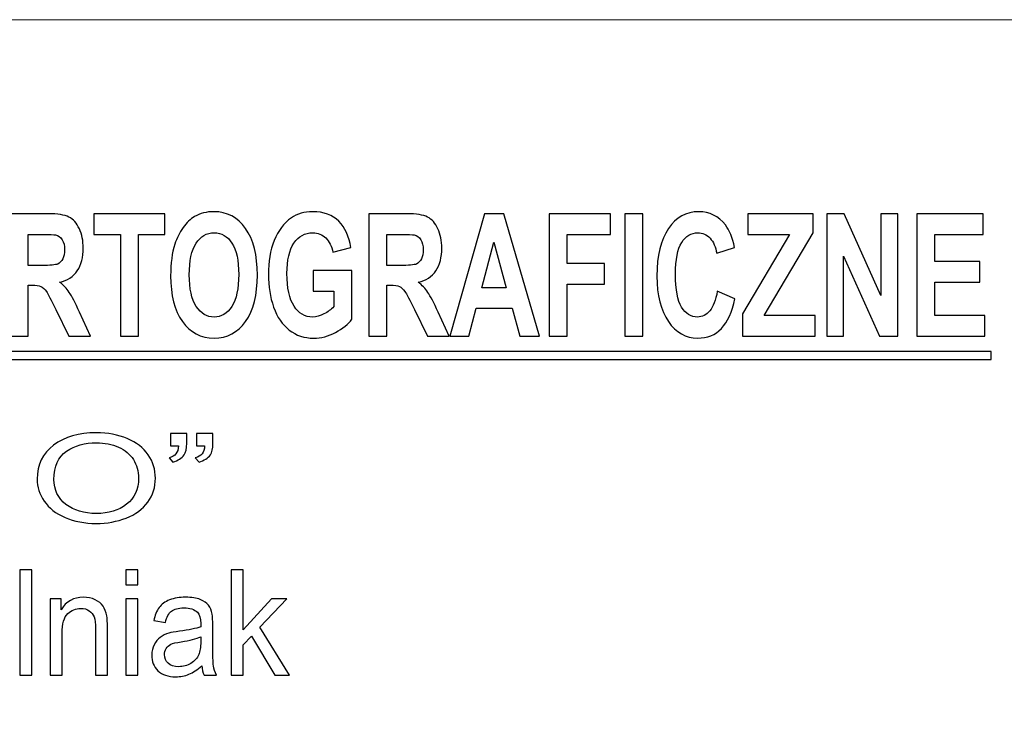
# Model space of a CAD drawing. Extents: x 5470850 to 5471103, y 5921888 to 5922012.
# Tile 18 of 44: x 5470921 to 5470930, y 5922002 to 5922009. Entities that reach past the tile are written whole.
import ezdxf

# ---------------------------------------------------------------- set-up
doc = ezdxf.new("R2010")
doc.units = 0
doc.layers.add('TABELKA', color=18, linetype='CONTINUOUS', lineweight=18)
doc.layers.add('Warstwa 1', color=250, linetype='CONTINUOUS')

msp = doc.modelspace()

# ---------------------------------------------------------------- linework, layer by layer
at = {"layer": 'TABELKA', "color": 18}
msp.add_lwpolyline([(5470936.6436, 5922008.7098), (5470850.0788, 5922008.7098), (5470850.0749, 5921888.383), (5470936.6436, 5921888.383)], dxfattribs=at)
at = {"layer": 'Warstwa 1', "color": 5}
for points, knots in [([(5470920.6134, 5922005.772), (5470920.6134, 5922005.772), (5470920.6134, 5922006.9076), (5470920.6134, 5922006.9076), (5470920.6134, 5922006.9076), (5470920.6134, 5922006.9076), (5470920.9662, 5922006.9076), (5470920.9662, 5922006.9076), (5470920.9662, 5922006.9076), (5470921.055, 5922006.9076), (5470921.1193, 5922006.8974), (5470921.1595, 5922006.877), (5470921.1595, 5922006.877), (5470921.1997, 5922006.8566), (5470921.2319, 5922006.8204), (5470921.2561, 5922006.7683), (5470921.2561, 5922006.7683), (5470921.2803, 5922006.716), (5470921.2923, 5922006.6565), (5470921.2923, 5922006.5893), (5470921.2923, 5922006.5893), (5470921.2923, 5922006.5042), (5470921.2739, 5922006.4336), (5470921.2374, 5922006.3781), (5470921.2374, 5922006.3781), (5470921.2008, 5922006.3228), (5470921.146, 5922006.2876), (5470921.0731, 5922006.2734), (5470921.0731, 5922006.2734), (5470921.1094, 5922006.2443), (5470921.1394, 5922006.2125), (5470921.163, 5922006.1779), (5470921.163, 5922006.1779), (5470921.1865, 5922006.1433), (5470921.2182, 5922006.0819), (5470921.2582, 5922005.9936), (5470921.2582, 5922005.9936), (5470921.2582, 5922005.9936), (5470921.3597, 5922005.772), (5470921.3597, 5922005.772), (5470921.3597, 5922005.772), (5470921.3597, 5922005.772), (5470921.1593, 5922005.772), (5470921.1593, 5922005.772), (5470921.1593, 5922005.772), (5470921.1593, 5922005.772), (5470921.0381, 5922006.0193), (5470921.0381, 5922006.0193), (5470921.0381, 5922006.0193), (5470920.9951, 5922006.1076), (5470920.9656, 5922006.1631), (5470920.9498, 5922006.1861), (5470920.9498, 5922006.1861), (5470920.934, 5922006.2091), (5470920.9171, 5922006.2247), (5470920.8994, 5922006.2335), (5470920.8994, 5922006.2335), (5470920.8816, 5922006.2419), (5470920.8536, 5922006.2461), (5470920.8149, 5922006.2461), (5470920.8149, 5922006.2461), (5470920.8149, 5922006.2461), (5470920.7811, 5922006.2461), (5470920.7811, 5922006.2461), (5470920.7811, 5922006.2461), (5470920.7811, 5922006.2461), (5470920.7811, 5922005.772), (5470920.7811, 5922005.772), (5470920.7811, 5922005.772), (5470920.7811, 5922005.772), (5470920.6134, 5922005.772), (5470920.6134, 5922005.772)], [0, 0, 0, 0, 0.055556, 0.055556, 0.055556, 0.055556, 0.111111, 0.111111, 0.111111, 0.111111, 0.166667, 0.166667, 0.166667, 0.166667, 0.222222, 0.222222, 0.222222, 0.222222, 0.277778, 0.277778, 0.277778, 0.277778, 0.333333, 0.333333, 0.333333, 0.333333, 0.388889, 0.388889, 0.388889, 0.388889, 0.444444, 0.444444, 0.444444, 0.444444, 0.5, 0.5, 0.5, 0.5, 0.555556, 0.555556, 0.555556, 0.555556, 0.611111, 0.611111, 0.611111, 0.611111, 0.666667, 0.666667, 0.666667, 0.666667, 0.722222, 0.722222, 0.722222, 0.722222, 0.777778, 0.777778, 0.777778, 0.777778, 0.833333, 0.833333, 0.833333, 0.833333, 0.888889, 0.888889, 0.888889, 0.888889, 0.944444, 0.944444, 0.944444, 0.944444, 1, 1, 1, 1]), ([(5470921.637, 5922005.772), (5470921.637, 5922005.772), (5470921.637, 5922006.7154), (5470921.637, 5922006.7154), (5470921.637, 5922006.7154), (5470921.637, 5922006.7154), (5470921.3908, 5922006.7154), (5470921.3908, 5922006.7154), (5470921.3908, 5922006.7154), (5470921.3908, 5922006.7154), (5470921.3908, 5922006.9076), (5470921.3908, 5922006.9076), (5470921.3908, 5922006.9076), (5470921.3908, 5922006.9076), (5470922.0504, 5922006.9076), (5470922.0504, 5922006.9076), (5470922.0504, 5922006.9076), (5470922.0504, 5922006.9076), (5470922.0504, 5922006.7154), (5470922.0504, 5922006.7154), (5470922.0504, 5922006.7154), (5470922.0504, 5922006.7154), (5470921.8047, 5922006.7154), (5470921.8047, 5922006.7154), (5470921.8047, 5922006.7154), (5470921.8047, 5922006.7154), (5470921.8047, 5922005.772), (5470921.8047, 5922005.772), (5470921.8047, 5922005.772), (5470921.8047, 5922005.772), (5470921.637, 5922005.772), (5470921.637, 5922005.772)], [0, 0, 0, 0, 0.125, 0.125, 0.125, 0.125, 0.25, 0.25, 0.25, 0.25, 0.375, 0.375, 0.375, 0.375, 0.5, 0.5, 0.5, 0.5, 0.625, 0.625, 0.625, 0.625, 0.75, 0.75, 0.75, 0.75, 0.875, 0.875, 0.875, 0.875, 1, 1, 1, 1]), ([(5470922.1037, 5922006.3328), (5470922.1037, 5922006.4487), (5470922.1163, 5922006.5457), (5470922.1416, 5922006.6242), (5470922.1416, 5922006.6242), (5470922.1605, 5922006.6818), (5470922.1862, 5922006.734), (5470922.2189, 5922006.7799), (5470922.2189, 5922006.7799), (5470922.2516, 5922006.8257), (5470922.2873, 5922006.8598), (5470922.3262, 5922006.882), (5470922.3262, 5922006.882), (5470922.378, 5922006.9122), (5470922.4375, 5922006.927), (5470922.5051, 5922006.927), (5470922.5051, 5922006.927), (5470922.6275, 5922006.927), (5470922.7252, 5922006.8751), (5470922.7987, 5922006.7713), (5470922.7987, 5922006.7713), (5470922.8721, 5922006.6676), (5470922.9088, 5922006.5232), (5470922.9088, 5922006.3384), (5470922.9088, 5922006.3384), (5470922.9088, 5922006.1549), (5470922.8723, 5922006.0116), (5470922.7994, 5922005.9079), (5470922.7994, 5922005.9079), (5470922.7266, 5922005.8045), (5470922.6292, 5922005.7527), (5470922.5074, 5922005.7527), (5470922.5074, 5922005.7527), (5470922.384, 5922005.7527), (5470922.2858, 5922005.8043), (5470922.2129, 5922005.9072), (5470922.2129, 5922005.9072), (5470922.14, 5922006.0103), (5470922.1037, 5922006.1523), (5470922.1037, 5922006.3328)], [0, 0, 0, 0, 0.1, 0.1, 0.1, 0.1, 0.2, 0.2, 0.2, 0.2, 0.3, 0.3, 0.3, 0.3, 0.4, 0.4, 0.4, 0.4, 0.5, 0.5, 0.5, 0.5, 0.6, 0.6, 0.6, 0.6, 0.7, 0.7, 0.7, 0.7, 0.8, 0.8, 0.8, 0.8, 0.9, 0.9, 0.9, 0.9, 1, 1, 1, 1]), ([(5470923.4258, 5922006.1895), (5470923.4258, 5922006.1895), (5470923.4258, 5922006.381), (5470923.4258, 5922006.381), (5470923.4258, 5922006.381), (5470923.4258, 5922006.381), (5470923.787, 5922006.381), (5470923.787, 5922006.381), (5470923.787, 5922006.381), (5470923.787, 5922006.381), (5470923.787, 5922005.9286), (5470923.787, 5922005.9286), (5470923.787, 5922005.9286), (5470923.7518, 5922005.8821), (5470923.701, 5922005.8411), (5470923.6343, 5922005.8056), (5470923.6343, 5922005.8056), (5470923.5676, 5922005.7704), (5470923.5002, 5922005.7527), (5470923.432, 5922005.7527), (5470923.432, 5922005.7527), (5470923.3452, 5922005.7527), (5470923.2694, 5922005.7776), (5470923.2049, 5922005.8273), (5470923.2049, 5922005.8273), (5470923.1404, 5922005.8773), (5470923.0919, 5922005.9484), (5470923.0594, 5922006.0412), (5470923.0594, 5922006.0412), (5470923.0269, 5922006.134), (5470923.0107, 5922006.2347), (5470923.0107, 5922006.3437), (5470923.0107, 5922006.3437), (5470923.0107, 5922006.4619), (5470923.0288, 5922006.5671), (5470923.065, 5922006.6591), (5470923.065, 5922006.6591), (5470923.1013, 5922006.7509), (5470923.1543, 5922006.8215), (5470923.2242, 5922006.8704), (5470923.2242, 5922006.8704), (5470923.2774, 5922006.9082), (5470923.3437, 5922006.927), (5470923.4229, 5922006.927), (5470923.4229, 5922006.927), (5470923.5259, 5922006.927), (5470923.6065, 5922006.8974), (5470923.6643, 5922006.8384), (5470923.6643, 5922006.8384), (5470923.7222, 5922006.7792), (5470923.7595, 5922006.6975), (5470923.7762, 5922006.593), (5470923.7762, 5922006.593), (5470923.7762, 5922006.593), (5470923.6098, 5922006.5505), (5470923.6098, 5922006.5505), (5470923.6098, 5922006.5505), (5470923.598, 5922006.6063), (5470923.576, 5922006.6504), (5470923.5437, 5922006.6827), (5470923.5437, 5922006.6827), (5470923.5114, 5922006.7149), (5470923.4712, 5922006.731), (5470923.4229, 5922006.731), (5470923.4229, 5922006.731), (5470923.3497, 5922006.731), (5470923.2915, 5922006.6993), (5470923.2482, 5922006.6359), (5470923.2482, 5922006.6359), (5470923.2049, 5922006.5722), (5470923.1835, 5922006.478), (5470923.1835, 5922006.3529), (5470923.1835, 5922006.3529), (5470923.1835, 5922006.2184), (5470923.2053, 5922006.1171), (5470923.2492, 5922006.0497), (5470923.2492, 5922006.0497), (5470923.2928, 5922005.9823), (5470923.3503, 5922005.9487), (5470923.4211, 5922005.9487), (5470923.4211, 5922005.9487), (5470923.4563, 5922005.9487), (5470923.4915, 5922005.9582), (5470923.5269, 5922005.977), (5470923.5269, 5922005.977), (5470923.562, 5922005.9957), (5470923.5924, 5922006.0187), (5470923.6177, 5922006.0454), (5470923.6177, 5922006.0454), (5470923.6177, 5922006.0454), (5470923.6177, 5922006.1895), (5470923.6177, 5922006.1895), (5470923.6177, 5922006.1895), (5470923.6177, 5922006.1895), (5470923.4258, 5922006.1895), (5470923.4258, 5922006.1895)], [0, 0, 0, 0, 0.041667, 0.041667, 0.041667, 0.041667, 0.083333, 0.083333, 0.083333, 0.083333, 0.125, 0.125, 0.125, 0.125, 0.166667, 0.166667, 0.166667, 0.166667, 0.208333, 0.208333, 0.208333, 0.208333, 0.25, 0.25, 0.25, 0.25, 0.291667, 0.291667, 0.291667, 0.291667, 0.333333, 0.333333, 0.333333, 0.333333, 0.375, 0.375, 0.375, 0.375, 0.416667, 0.416667, 0.416667, 0.416667, 0.458333, 0.458333, 0.458333, 0.458333, 0.5, 0.5, 0.5, 0.5, 0.541667, 0.541667, 0.541667, 0.541667, 0.583333, 0.583333, 0.583333, 0.583333, 0.625, 0.625, 0.625, 0.625, 0.666667, 0.666667, 0.666667, 0.666667, 0.708333, 0.708333, 0.708333, 0.708333, 0.75, 0.75, 0.75, 0.75, 0.791667, 0.791667, 0.791667, 0.791667, 0.833333, 0.833333, 0.833333, 0.833333, 0.875, 0.875, 0.875, 0.875, 0.916667, 0.916667, 0.916667, 0.916667, 0.958333, 0.958333, 0.958333, 0.958333, 1, 1, 1, 1]), ([(5470923.942, 5922005.772), (5470923.942, 5922005.772), (5470923.942, 5922006.9076), (5470923.942, 5922006.9076), (5470923.942, 5922006.9076), (5470923.942, 5922006.9076), (5470924.2948, 5922006.9076), (5470924.2948, 5922006.9076), (5470924.2948, 5922006.9076), (5470924.3836, 5922006.9076), (5470924.4479, 5922006.8974), (5470924.4881, 5922006.877), (5470924.4881, 5922006.877), (5470924.5283, 5922006.8566), (5470924.5606, 5922006.8204), (5470924.5847, 5922006.7683), (5470924.5847, 5922006.7683), (5470924.6089, 5922006.716), (5470924.6209, 5922006.6565), (5470924.6209, 5922006.5893), (5470924.6209, 5922006.5893), (5470924.6209, 5922006.5042), (5470924.6025, 5922006.4336), (5470924.566, 5922006.3781), (5470924.566, 5922006.3781), (5470924.5294, 5922006.3228), (5470924.4746, 5922006.2876), (5470924.4017, 5922006.2734), (5470924.4017, 5922006.2734), (5470924.438, 5922006.2443), (5470924.468, 5922006.2125), (5470924.4916, 5922006.1779), (5470924.4916, 5922006.1779), (5470924.5151, 5922006.1433), (5470924.5469, 5922006.0819), (5470924.5868, 5922005.9936), (5470924.5868, 5922005.9936), (5470924.5868, 5922005.9936), (5470924.6883, 5922005.772), (5470924.6883, 5922005.772), (5470924.6883, 5922005.772), (5470924.6883, 5922005.772), (5470924.4879, 5922005.772), (5470924.4879, 5922005.772), (5470924.4879, 5922005.772), (5470924.4879, 5922005.772), (5470924.3667, 5922006.0193), (5470924.3667, 5922006.0193), (5470924.3667, 5922006.0193), (5470924.3237, 5922006.1076), (5470924.2942, 5922006.1631), (5470924.2784, 5922006.1861), (5470924.2784, 5922006.1861), (5470924.2626, 5922006.2091), (5470924.2457, 5922006.2247), (5470924.228, 5922006.2335), (5470924.228, 5922006.2335), (5470924.2102, 5922006.2419), (5470924.1822, 5922006.2461), (5470924.1435, 5922006.2461), (5470924.1435, 5922006.2461), (5470924.1435, 5922006.2461), (5470924.1097, 5922006.2461), (5470924.1097, 5922006.2461), (5470924.1097, 5922006.2461), (5470924.1097, 5922006.2461), (5470924.1097, 5922005.772), (5470924.1097, 5922005.772), (5470924.1097, 5922005.772), (5470924.1097, 5922005.772), (5470923.942, 5922005.772), (5470923.942, 5922005.772)], [0, 0, 0, 0, 0.055556, 0.055556, 0.055556, 0.055556, 0.111111, 0.111111, 0.111111, 0.111111, 0.166667, 0.166667, 0.166667, 0.166667, 0.222222, 0.222222, 0.222222, 0.222222, 0.277778, 0.277778, 0.277778, 0.277778, 0.333333, 0.333333, 0.333333, 0.333333, 0.388889, 0.388889, 0.388889, 0.388889, 0.444444, 0.444444, 0.444444, 0.444444, 0.5, 0.5, 0.5, 0.5, 0.555556, 0.555556, 0.555556, 0.555556, 0.611111, 0.611111, 0.611111, 0.611111, 0.666667, 0.666667, 0.666667, 0.666667, 0.722222, 0.722222, 0.722222, 0.722222, 0.777778, 0.777778, 0.777778, 0.777778, 0.833333, 0.833333, 0.833333, 0.833333, 0.888889, 0.888889, 0.888889, 0.888889, 0.944444, 0.944444, 0.944444, 0.944444, 1, 1, 1, 1]), ([(5470925.5274, 5922005.772), (5470925.5274, 5922005.772), (5470925.345, 5922005.772), (5470925.345, 5922005.772), (5470925.345, 5922005.772), (5470925.345, 5922005.772), (5470925.2725, 5922006.0301), (5470925.2725, 5922006.0301), (5470925.2725, 5922006.0301), (5470925.2725, 5922006.0301), (5470924.9407, 5922006.0301), (5470924.9407, 5922006.0301), (5470924.9407, 5922006.0301), (5470924.9407, 5922006.0301), (5470924.8723, 5922005.772), (5470924.8723, 5922005.772), (5470924.8723, 5922005.772), (5470924.8723, 5922005.772), (5470924.6945, 5922005.772), (5470924.6945, 5922005.772), (5470924.6945, 5922005.772), (5470924.6945, 5922005.772), (5470925.0179, 5922006.9076), (5470925.0179, 5922006.9076), (5470925.0179, 5922006.9076), (5470925.0179, 5922006.9076), (5470925.195, 5922006.9076), (5470925.195, 5922006.9076), (5470925.195, 5922006.9076), (5470925.195, 5922006.9076), (5470925.5274, 5922005.772), (5470925.5274, 5922005.772)], [0, 0, 0, 0, 0.125, 0.125, 0.125, 0.125, 0.25, 0.25, 0.25, 0.25, 0.375, 0.375, 0.375, 0.375, 0.5, 0.5, 0.5, 0.5, 0.625, 0.625, 0.625, 0.625, 0.75, 0.75, 0.75, 0.75, 0.875, 0.875, 0.875, 0.875, 1, 1, 1, 1]), ([(5470925.6173, 5922005.772), (5470925.6173, 5922005.772), (5470925.6173, 5922006.9076), (5470925.6173, 5922006.9076), (5470925.6173, 5922006.9076), (5470925.6173, 5922006.9076), (5470926.1865, 5922006.9076), (5470926.1865, 5922006.9076), (5470926.1865, 5922006.9076), (5470926.1865, 5922006.9076), (5470926.1865, 5922006.7154), (5470926.1865, 5922006.7154), (5470926.1865, 5922006.7154), (5470926.1865, 5922006.7154), (5470925.7851, 5922006.7154), (5470925.7851, 5922006.7154), (5470925.7851, 5922006.7154), (5470925.7851, 5922006.7154), (5470925.7851, 5922006.4468), (5470925.7851, 5922006.4468), (5470925.7851, 5922006.4468), (5470925.7851, 5922006.4468), (5470926.1315, 5922006.4468), (5470926.1315, 5922006.4468), (5470926.1315, 5922006.4468), (5470926.1315, 5922006.4468), (5470926.1315, 5922006.2546), (5470926.1315, 5922006.2546), (5470926.1315, 5922006.2546), (5470926.1315, 5922006.2546), (5470925.7851, 5922006.2546), (5470925.7851, 5922006.2546), (5470925.7851, 5922006.2546), (5470925.7851, 5922006.2546), (5470925.7851, 5922005.772), (5470925.7851, 5922005.772), (5470925.7851, 5922005.772), (5470925.7851, 5922005.772), (5470925.6173, 5922005.772), (5470925.6173, 5922005.772)], [0, 0, 0, 0, 0.1, 0.1, 0.1, 0.1, 0.2, 0.2, 0.2, 0.2, 0.3, 0.3, 0.3, 0.3, 0.4, 0.4, 0.4, 0.4, 0.5, 0.5, 0.5, 0.5, 0.6, 0.6, 0.6, 0.6, 0.7, 0.7, 0.7, 0.7, 0.8, 0.8, 0.8, 0.8, 0.9, 0.9, 0.9, 0.9, 1, 1, 1, 1]), ([(5470926.3194, 5922005.772), (5470926.3194, 5922005.772), (5470926.3194, 5922006.9076), (5470926.3194, 5922006.9076), (5470926.3194, 5922006.9076), (5470926.3194, 5922006.9076), (5470926.487, 5922006.9076), (5470926.487, 5922006.9076), (5470926.487, 5922006.9076), (5470926.487, 5922006.9076), (5470926.487, 5922005.772), (5470926.487, 5922005.772), (5470926.487, 5922005.772), (5470926.487, 5922005.772), (5470926.3194, 5922005.772), (5470926.3194, 5922005.772)], [0, 0, 0, 0, 0.25, 0.25, 0.25, 0.25, 0.5, 0.5, 0.5, 0.5, 0.75, 0.75, 0.75, 0.75, 1, 1, 1, 1]), ([(5470927.1778, 5922006.1895), (5470927.1778, 5922006.1895), (5470927.3401, 5922006.1192), (5470927.3401, 5922006.1192), (5470927.3401, 5922006.1192), (5470927.3152, 5922005.9952), (5470927.2739, 5922005.9032), (5470927.2159, 5922005.8429), (5470927.2159, 5922005.8429), (5470927.1581, 5922005.7829), (5470927.0845, 5922005.7527), (5470926.9954, 5922005.7527), (5470926.9954, 5922005.7527), (5470926.8853, 5922005.7527), (5470926.7946, 5922005.8043), (5470926.7237, 5922005.9072), (5470926.7237, 5922005.9072), (5470926.6528, 5922006.0103), (5470926.6172, 5922006.1512), (5470926.6172, 5922006.3297), (5470926.6172, 5922006.3297), (5470926.6172, 5922006.5187), (5470926.653, 5922006.6655), (5470926.7243, 5922006.7702), (5470926.7243, 5922006.7702), (5470926.7956, 5922006.8746), (5470926.8893, 5922006.927), (5470927.0057, 5922006.927), (5470927.0057, 5922006.927), (5470927.1071, 5922006.927), (5470927.1896, 5922006.886), (5470927.253, 5922006.8038), (5470927.253, 5922006.8038), (5470927.2909, 5922006.7554), (5470927.3191, 5922006.6856), (5470927.338, 5922006.5946), (5470927.338, 5922006.5946), (5470927.338, 5922006.5946), (5470927.1721, 5922006.5404), (5470927.1721, 5922006.5404), (5470927.1721, 5922006.5404), (5470927.1624, 5922006.5994), (5470927.1419, 5922006.6459), (5470927.1106, 5922006.68), (5470927.1106, 5922006.68), (5470927.0794, 5922006.7141), (5470927.0416, 5922006.731), (5470926.9972, 5922006.731), (5470926.9972, 5922006.731), (5470926.9357, 5922006.731), (5470926.8857, 5922006.7009), (5470926.8474, 5922006.6403), (5470926.8474, 5922006.6403), (5470926.8091, 5922006.5801), (5470926.79, 5922006.4822), (5470926.79, 5922006.3469), (5470926.79, 5922006.3469), (5470926.79, 5922006.2033), (5470926.8087, 5922006.101), (5470926.8466, 5922006.0401), (5470926.8466, 5922006.0401), (5470926.8843, 5922005.9791), (5470926.9333, 5922005.9487), (5470926.9937, 5922005.9487), (5470926.9937, 5922005.9487), (5470927.0383, 5922005.9487), (5470927.0766, 5922005.968), (5470927.1087, 5922006.0068), (5470927.1087, 5922006.0068), (5470927.1408, 5922006.0454), (5470927.1637, 5922006.1065), (5470927.1778, 5922006.1895)], [0, 0, 0, 0, 0.055556, 0.055556, 0.055556, 0.055556, 0.111111, 0.111111, 0.111111, 0.111111, 0.166667, 0.166667, 0.166667, 0.166667, 0.222222, 0.222222, 0.222222, 0.222222, 0.277778, 0.277778, 0.277778, 0.277778, 0.333333, 0.333333, 0.333333, 0.333333, 0.388889, 0.388889, 0.388889, 0.388889, 0.444444, 0.444444, 0.444444, 0.444444, 0.5, 0.5, 0.5, 0.5, 0.555556, 0.555556, 0.555556, 0.555556, 0.611111, 0.611111, 0.611111, 0.611111, 0.666667, 0.666667, 0.666667, 0.666667, 0.722222, 0.722222, 0.722222, 0.722222, 0.777778, 0.777778, 0.777778, 0.777778, 0.833333, 0.833333, 0.833333, 0.833333, 0.888889, 0.888889, 0.888889, 0.888889, 0.944444, 0.944444, 0.944444, 0.944444, 1, 1, 1, 1]), ([(5470927.4121, 5922005.772), (5470927.4121, 5922005.772), (5470927.4121, 5922005.9788), (5470927.4121, 5922005.9788), (5470927.4121, 5922005.9788), (5470927.4121, 5922005.9788), (5470927.8481, 5922006.7154), (5470927.8481, 5922006.7154), (5470927.8481, 5922006.7154), (5470927.8481, 5922006.7154), (5470927.4614, 5922006.7154), (5470927.4614, 5922006.7154), (5470927.4614, 5922006.7154), (5470927.4614, 5922006.7154), (5470927.4614, 5922006.9076), (5470927.4614, 5922006.9076), (5470927.4614, 5922006.9076), (5470927.4614, 5922006.9076), (5470928.0689, 5922006.9076), (5470928.0689, 5922006.9076), (5470928.0689, 5922006.9076), (5470928.0689, 5922006.9076), (5470928.0689, 5922006.7295), (5470928.0689, 5922006.7295), (5470928.0689, 5922006.7295), (5470928.0689, 5922006.7295), (5470927.6142, 5922005.9635), (5470927.6142, 5922005.9635), (5470927.6142, 5922005.9635), (5470927.6142, 5922005.9635), (5470928.0865, 5922005.9635), (5470928.0865, 5922005.9635), (5470928.0865, 5922005.9635), (5470928.0865, 5922005.9635), (5470928.0865, 5922005.772), (5470928.0865, 5922005.772), (5470928.0865, 5922005.772), (5470928.0865, 5922005.772), (5470927.4121, 5922005.772), (5470927.4121, 5922005.772)], [0, 0, 0, 0, 0.1, 0.1, 0.1, 0.1, 0.2, 0.2, 0.2, 0.2, 0.3, 0.3, 0.3, 0.3, 0.4, 0.4, 0.4, 0.4, 0.5, 0.5, 0.5, 0.5, 0.6, 0.6, 0.6, 0.6, 0.7, 0.7, 0.7, 0.7, 0.8, 0.8, 0.8, 0.8, 0.9, 0.9, 0.9, 0.9, 1, 1, 1, 1]), ([(5470928.1939, 5922005.772), (5470928.1939, 5922005.772), (5470928.1939, 5922006.9076), (5470928.1939, 5922006.9076), (5470928.1939, 5922006.9076), (5470928.1939, 5922006.9076), (5470928.3571, 5922006.9076), (5470928.3571, 5922006.9076), (5470928.3571, 5922006.9076), (5470928.3571, 5922006.9076), (5470928.6968, 5922006.1494), (5470928.6968, 5922006.1494), (5470928.6968, 5922006.1494), (5470928.6968, 5922006.1494), (5470928.6968, 5922006.9076), (5470928.6968, 5922006.9076), (5470928.6968, 5922006.9076), (5470928.6968, 5922006.9076), (5470928.8526, 5922006.9076), (5470928.8526, 5922006.9076), (5470928.8526, 5922006.9076), (5470928.8526, 5922006.9076), (5470928.8526, 5922005.772), (5470928.8526, 5922005.772), (5470928.8526, 5922005.772), (5470928.8526, 5922005.772), (5470928.6843, 5922005.772), (5470928.6843, 5922005.772), (5470928.6843, 5922005.772), (5470928.6843, 5922005.772), (5470928.3497, 5922006.5126), (5470928.3497, 5922006.5126), (5470928.3497, 5922006.5126), (5470928.3497, 5922006.5126), (5470928.3497, 5922005.772), (5470928.3497, 5922005.772), (5470928.3497, 5922005.772), (5470928.3497, 5922005.772), (5470928.1939, 5922005.772), (5470928.1939, 5922005.772)], [0, 0, 0, 0, 0.1, 0.1, 0.1, 0.1, 0.2, 0.2, 0.2, 0.2, 0.3, 0.3, 0.3, 0.3, 0.4, 0.4, 0.4, 0.4, 0.5, 0.5, 0.5, 0.5, 0.6, 0.6, 0.6, 0.6, 0.7, 0.7, 0.7, 0.7, 0.8, 0.8, 0.8, 0.8, 0.9, 0.9, 0.9, 0.9, 1, 1, 1, 1]), ([(5470929.0298, 5922005.772), (5470929.0298, 5922005.772), (5470929.0298, 5922006.9076), (5470929.0298, 5922006.9076), (5470929.0298, 5922006.9076), (5470929.0298, 5922006.9076), (5470929.6452, 5922006.9076), (5470929.6452, 5922006.9076), (5470929.6452, 5922006.9076), (5470929.6452, 5922006.9076), (5470929.6452, 5922006.7154), (5470929.6452, 5922006.7154), (5470929.6452, 5922006.7154), (5470929.6452, 5922006.7154), (5470929.1974, 5922006.7154), (5470929.1974, 5922006.7154), (5470929.1974, 5922006.7154), (5470929.1974, 5922006.7154), (5470929.1974, 5922006.4637), (5470929.1974, 5922006.4637), (5470929.1974, 5922006.4637), (5470929.1974, 5922006.4637), (5470929.614, 5922006.4637), (5470929.614, 5922006.4637), (5470929.614, 5922006.4637), (5470929.614, 5922006.4637), (5470929.614, 5922006.2726), (5470929.614, 5922006.2726), (5470929.614, 5922006.2726), (5470929.614, 5922006.2726), (5470929.1974, 5922006.2726), (5470929.1974, 5922006.2726), (5470929.1974, 5922006.2726), (5470929.1974, 5922006.2726), (5470929.1974, 5922005.9635), (5470929.1974, 5922005.9635), (5470929.1974, 5922005.9635), (5470929.1974, 5922005.9635), (5470929.661, 5922005.9635), (5470929.661, 5922005.9635), (5470929.661, 5922005.9635), (5470929.661, 5922005.9635), (5470929.661, 5922005.772), (5470929.661, 5922005.772), (5470929.661, 5922005.772), (5470929.661, 5922005.772), (5470929.0298, 5922005.772), (5470929.0298, 5922005.772)], [0, 0, 0, 0, 0.083333, 0.083333, 0.083333, 0.083333, 0.166667, 0.166667, 0.166667, 0.166667, 0.25, 0.25, 0.25, 0.25, 0.333333, 0.333333, 0.333333, 0.333333, 0.416667, 0.416667, 0.416667, 0.416667, 0.5, 0.5, 0.5, 0.5, 0.583333, 0.583333, 0.583333, 0.583333, 0.666667, 0.666667, 0.666667, 0.666667, 0.75, 0.75, 0.75, 0.75, 0.833333, 0.833333, 0.833333, 0.833333, 0.916667, 0.916667, 0.916667, 0.916667, 1, 1, 1, 1]), ([(5470920.7811, 5922006.4275), (5470920.7811, 5922006.4275), (5470920.905, 5922006.4275), (5470920.905, 5922006.4275), (5470920.905, 5922006.4275), (5470920.9854, 5922006.4275), (5470921.0356, 5922006.432), (5470921.0557, 5922006.4412), (5470921.0557, 5922006.4412), (5470921.0756, 5922006.4505), (5470921.0913, 5922006.4667), (5470921.1027, 5922006.4894), (5470921.1027, 5922006.4894), (5470921.1139, 5922006.5121), (5470921.1197, 5922006.5404), (5470921.1197, 5922006.5745), (5470921.1197, 5922006.5745), (5470921.1197, 5922006.6128), (5470921.1121, 5922006.6435), (5470921.0973, 5922006.667), (5470921.0973, 5922006.667), (5470921.0824, 5922006.6906), (5470921.0613, 5922006.7054), (5470921.034, 5922006.7117), (5470921.034, 5922006.7117), (5470921.0205, 5922006.7141), (5470920.9798, 5922006.7154), (5470920.9118, 5922006.7154), (5470920.9118, 5922006.7154), (5470920.9118, 5922006.7154), (5470920.7811, 5922006.7154), (5470920.7811, 5922006.7154), (5470920.7811, 5922006.7154), (5470920.7811, 5922006.7154), (5470920.7811, 5922006.4275), (5470920.7811, 5922006.4275)], [0, 0, 0, 0, 0.111111, 0.111111, 0.111111, 0.111111, 0.222222, 0.222222, 0.222222, 0.222222, 0.333333, 0.333333, 0.333333, 0.333333, 0.444444, 0.444444, 0.444444, 0.444444, 0.555556, 0.555556, 0.555556, 0.555556, 0.666667, 0.666667, 0.666667, 0.666667, 0.777778, 0.777778, 0.777778, 0.777778, 0.888889, 0.888889, 0.888889, 0.888889, 1, 1, 1, 1]), ([(5470922.2763, 5922006.3405), (5470922.2763, 5922006.212), (5470922.2981, 5922006.1144), (5470922.3414, 5922006.0481), (5470922.3414, 5922006.0481), (5470922.3849, 5922005.9817), (5470922.44, 5922005.9487), (5470922.5068, 5922005.9487), (5470922.5068, 5922005.9487), (5470922.5735, 5922005.9487), (5470922.6284, 5922005.9814), (5470922.6713, 5922006.0475), (5470922.6713, 5922006.0475), (5470922.714, 5922006.1134), (5470922.7355, 5922006.212), (5470922.7355, 5922006.3437), (5470922.7355, 5922006.3437), (5470922.7355, 5922006.4738), (5470922.7146, 5922006.5708), (5470922.6731, 5922006.635), (5470922.6731, 5922006.635), (5470922.6313, 5922006.699), (5470922.5759, 5922006.731), (5470922.5068, 5922006.731), (5470922.5068, 5922006.731), (5470922.4377, 5922006.731), (5470922.382, 5922006.6985), (5470922.3397, 5922006.6338), (5470922.3397, 5922006.6338), (5470922.2976, 5922006.569), (5470922.2763, 5922006.4714), (5470922.2763, 5922006.3405)], [0, 0, 0, 0, 0.125, 0.125, 0.125, 0.125, 0.25, 0.25, 0.25, 0.25, 0.375, 0.375, 0.375, 0.375, 0.5, 0.5, 0.5, 0.5, 0.625, 0.625, 0.625, 0.625, 0.75, 0.75, 0.75, 0.75, 0.875, 0.875, 0.875, 0.875, 1, 1, 1, 1]), ([(5470924.1097, 5922006.4275), (5470924.1097, 5922006.4275), (5470924.2336, 5922006.4275), (5470924.2336, 5922006.4275), (5470924.2336, 5922006.4275), (5470924.314, 5922006.4275), (5470924.3642, 5922006.432), (5470924.3843, 5922006.4412), (5470924.3843, 5922006.4412), (5470924.4042, 5922006.4505), (5470924.4199, 5922006.4667), (5470924.4313, 5922006.4894), (5470924.4313, 5922006.4894), (5470924.4425, 5922006.5121), (5470924.4483, 5922006.5404), (5470924.4483, 5922006.5745), (5470924.4483, 5922006.5745), (5470924.4483, 5922006.6128), (5470924.4408, 5922006.6435), (5470924.4259, 5922006.667), (5470924.4259, 5922006.667), (5470924.411, 5922006.6906), (5470924.3899, 5922006.7054), (5470924.3627, 5922006.7117), (5470924.3627, 5922006.7117), (5470924.3491, 5922006.7141), (5470924.3084, 5922006.7154), (5470924.2404, 5922006.7154), (5470924.2404, 5922006.7154), (5470924.2404, 5922006.7154), (5470924.1097, 5922006.7154), (5470924.1097, 5922006.7154), (5470924.1097, 5922006.7154), (5470924.1097, 5922006.7154), (5470924.1097, 5922006.4275), (5470924.1097, 5922006.4275)], [0, 0, 0, 0, 0.111111, 0.111111, 0.111111, 0.111111, 0.222222, 0.222222, 0.222222, 0.222222, 0.333333, 0.333333, 0.333333, 0.333333, 0.444444, 0.444444, 0.444444, 0.444444, 0.555556, 0.555556, 0.555556, 0.555556, 0.666667, 0.666667, 0.666667, 0.666667, 0.777778, 0.777778, 0.777778, 0.777778, 0.888889, 0.888889, 0.888889, 0.888889, 1, 1, 1, 1]), ([(5470925.2188, 5922006.2213), (5470925.2188, 5922006.2213), (5470925.1044, 5922006.6427), (5470925.1044, 5922006.6427), (5470925.1044, 5922006.6427), (5470925.1044, 5922006.6427), (5470924.9923, 5922006.2213), (5470924.9923, 5922006.2213), (5470924.9923, 5922006.2213), (5470924.9923, 5922006.2213), (5470925.2188, 5922006.2213), (5470925.2188, 5922006.2213)], [0, 0, 0, 0, 0.333333, 0.333333, 0.333333, 0.333333, 0.666667, 0.666667, 0.666667, 0.666667, 1, 1, 1, 1]), ([(5470905.775, 5922005.6278), (5470905.775, 5922005.6278), (5470929.7188, 5922005.6278), (5470929.7188, 5922005.6278), (5470929.7188, 5922005.6278), (5470929.7188, 5922005.6278), (5470929.7188, 5922005.5557), (5470929.7188, 5922005.5557), (5470929.7188, 5922005.5557), (5470929.7188, 5922005.5557), (5470905.775, 5922005.5557), (5470905.775, 5922005.5557), (5470905.775, 5922005.5557), (5470905.775, 5922005.5557), (5470905.775, 5922005.6278), (5470905.775, 5922005.6278)], [0, 0, 0, 0, 0.25, 0.25, 0.25, 0.25, 0.5, 0.5, 0.5, 0.5, 0.75, 0.75, 0.75, 0.75, 1, 1, 1, 1]), ([(5470920.8641, 5922004.4423), (5470920.8641, 5922004.5773), (5470920.9152, 5922004.683), (5470921.0176, 5922004.7593), (5470921.0176, 5922004.7593), (5470921.1199, 5922004.8356), (5470921.252, 5922004.8739), (5470921.414, 5922004.8739), (5470921.414, 5922004.8739), (5470921.5199, 5922004.8739), (5470921.6156, 5922004.8559), (5470921.7006, 5922004.8201), (5470921.7006, 5922004.8201), (5470921.7857, 5922004.7841), (5470921.8506, 5922004.7341), (5470921.8952, 5922004.6699), (5470921.8952, 5922004.6699), (5470921.9399, 5922004.6059), (5470921.9621, 5922004.533), (5470921.9621, 5922004.4517), (5470921.9621, 5922004.4517), (5470921.9621, 5922004.3691), (5470921.9388, 5922004.2953), (5470921.8918, 5922004.2303), (5470921.8918, 5922004.2303), (5470921.8447, 5922004.1652), (5470921.7781, 5922004.1159), (5470921.6921, 5922004.0824), (5470921.6921, 5922004.0824), (5470921.6057, 5922004.0489), (5470921.513, 5922004.0322), (5470921.4132, 5922004.0322), (5470921.4132, 5922004.0322), (5470921.3049, 5922004.0322), (5470921.2084, 5922004.0506), (5470921.1234, 5922004.0877), (5470921.1234, 5922004.0877), (5470921.0381, 5922004.1247), (5470920.9737, 5922004.1752), (5470920.9298, 5922004.2392), (5470920.9298, 5922004.2392), (5470920.886, 5922004.3031), (5470920.8641, 5922004.3709), (5470920.8641, 5922004.4423)], [0, 0, 0, 0, 0.090909, 0.090909, 0.090909, 0.090909, 0.181818, 0.181818, 0.181818, 0.181818, 0.272727, 0.272727, 0.272727, 0.272727, 0.363636, 0.363636, 0.363636, 0.363636, 0.454545, 0.454545, 0.454545, 0.454545, 0.545455, 0.545455, 0.545455, 0.545455, 0.636364, 0.636364, 0.636364, 0.636364, 0.727273, 0.727273, 0.727273, 0.727273, 0.818182, 0.818182, 0.818182, 0.818182, 0.909091, 0.909091, 0.909091, 0.909091, 1, 1, 1, 1]), ([(5470922.1024, 5922004.7519), (5470922.1024, 5922004.7519), (5470922.1024, 5922004.8678), (5470922.1024, 5922004.8678), (5470922.1024, 5922004.8678), (5470922.1024, 5922004.8678), (5470922.2534, 5922004.8678), (5470922.2534, 5922004.8678), (5470922.2534, 5922004.8678), (5470922.2534, 5922004.8678), (5470922.2534, 5922004.7762), (5470922.2534, 5922004.7762), (5470922.2534, 5922004.7762), (5470922.2534, 5922004.7267), (5470922.2455, 5922004.6909), (5470922.2294, 5922004.6691), (5470922.2294, 5922004.6691), (5470922.2069, 5922004.6392), (5470922.1719, 5922004.6167), (5470922.1243, 5922004.6015), (5470922.1243, 5922004.6015), (5470922.1243, 5922004.6015), (5470922.0898, 5922004.6409), (5470922.0898, 5922004.6409), (5470922.0898, 5922004.6409), (5470922.1179, 5922004.6491), (5470922.139, 5922004.6618), (5470922.1529, 5922004.6794), (5470922.1529, 5922004.6794), (5470922.1668, 5922004.697), (5470922.1743, 5922004.721), (5470922.1759, 5922004.7519), (5470922.1759, 5922004.7519), (5470922.1759, 5922004.7519), (5470922.1024, 5922004.7519), (5470922.1024, 5922004.7519)], [0, 0, 0, 0, 0.111111, 0.111111, 0.111111, 0.111111, 0.222222, 0.222222, 0.222222, 0.222222, 0.333333, 0.333333, 0.333333, 0.333333, 0.444444, 0.444444, 0.444444, 0.444444, 0.555556, 0.555556, 0.555556, 0.555556, 0.666667, 0.666667, 0.666667, 0.666667, 0.777778, 0.777778, 0.777778, 0.777778, 0.888889, 0.888889, 0.888889, 0.888889, 1, 1, 1, 1]), ([(5470922.3451, 5922004.7519), (5470922.3451, 5922004.7519), (5470922.3451, 5922004.8678), (5470922.3451, 5922004.8678), (5470922.3451, 5922004.8678), (5470922.3451, 5922004.8678), (5470922.4964, 5922004.8678), (5470922.4964, 5922004.8678), (5470922.4964, 5922004.8678), (5470922.4964, 5922004.8678), (5470922.4964, 5922004.7762), (5470922.4964, 5922004.7762), (5470922.4964, 5922004.7762), (5470922.4964, 5922004.7267), (5470922.4882, 5922004.6909), (5470922.4721, 5922004.6691), (5470922.4721, 5922004.6691), (5470922.4497, 5922004.6392), (5470922.4147, 5922004.6167), (5470922.3671, 5922004.6015), (5470922.3671, 5922004.6015), (5470922.3671, 5922004.6015), (5470922.3326, 5922004.6409), (5470922.3326, 5922004.6409), (5470922.3326, 5922004.6409), (5470922.3609, 5922004.6491), (5470922.3818, 5922004.6618), (5470922.3957, 5922004.6794), (5470922.3957, 5922004.6794), (5470922.4096, 5922004.697), (5470922.4174, 5922004.721), (5470922.4187, 5922004.7519), (5470922.4187, 5922004.7519), (5470922.4187, 5922004.7519), (5470922.3451, 5922004.7519), (5470922.3451, 5922004.7519)], [0, 0, 0, 0, 0.111111, 0.111111, 0.111111, 0.111111, 0.222222, 0.222222, 0.222222, 0.222222, 0.333333, 0.333333, 0.333333, 0.333333, 0.444444, 0.444444, 0.444444, 0.444444, 0.555556, 0.555556, 0.555556, 0.555556, 0.666667, 0.666667, 0.666667, 0.666667, 0.777778, 0.777778, 0.777778, 0.777778, 0.888889, 0.888889, 0.888889, 0.888889, 1, 1, 1, 1]), ([(5470921.0208, 5922004.4406), (5470921.0208, 5922004.3425), (5470921.0579, 5922004.2654), (5470921.1322, 5922004.2089), (5470921.1322, 5922004.2089), (5470921.2068, 5922004.1525), (5470921.3001, 5922004.1242), (5470921.4124, 5922004.1242), (5470921.4124, 5922004.1242), (5470921.5268, 5922004.1242), (5470921.6209, 5922004.1527), (5470921.6947, 5922004.2097), (5470921.6947, 5922004.2097), (5470921.7685, 5922004.2667), (5470921.8057, 5922004.3476), (5470921.8057, 5922004.4523), (5470921.8057, 5922004.4523), (5470921.8057, 5922004.5184), (5470921.7897, 5922004.5761), (5470921.7581, 5922004.6256), (5470921.7581, 5922004.6256), (5470921.7265, 5922004.675), (5470921.6803, 5922004.7133), (5470921.6196, 5922004.7405), (5470921.6196, 5922004.7405), (5470921.5587, 5922004.7676), (5470921.4905, 5922004.7813), (5470921.4149, 5922004.7813), (5470921.4149, 5922004.7813), (5470921.3071, 5922004.7813), (5470921.2146, 5922004.7551), (5470921.1371, 5922004.7026), (5470921.1371, 5922004.7026), (5470921.0595, 5922004.6504), (5470921.0208, 5922004.5629), (5470921.0208, 5922004.4406)], [0, 0, 0, 0, 0.111111, 0.111111, 0.111111, 0.111111, 0.222222, 0.222222, 0.222222, 0.222222, 0.333333, 0.333333, 0.333333, 0.333333, 0.444444, 0.444444, 0.444444, 0.444444, 0.555556, 0.555556, 0.555556, 0.555556, 0.666667, 0.666667, 0.666667, 0.666667, 0.777778, 0.777778, 0.777778, 0.777778, 0.888889, 0.888889, 0.888889, 0.888889, 1, 1, 1, 1]), ([(5470920.7044, 5922002.624), (5470920.7044, 5922002.624), (5470920.7044, 5922003.6001), (5470920.7044, 5922003.6001), (5470920.7044, 5922003.6001), (5470920.7044, 5922003.6001), (5470920.815, 5922003.6001), (5470920.815, 5922003.6001), (5470920.815, 5922003.6001), (5470920.815, 5922003.6001), (5470920.815, 5922002.624), (5470920.815, 5922002.624), (5470920.815, 5922002.624), (5470920.815, 5922002.624), (5470920.7044, 5922002.624), (5470920.7044, 5922002.624)], [0, 0, 0, 0, 0.25, 0.25, 0.25, 0.25, 0.5, 0.5, 0.5, 0.5, 0.75, 0.75, 0.75, 0.75, 1, 1, 1, 1]), ([(5470921.6869, 5922003.4621), (5470921.6869, 5922003.4621), (5470921.6869, 5922003.6001), (5470921.6869, 5922003.6001), (5470921.6869, 5922003.6001), (5470921.6869, 5922003.6001), (5470921.7977, 5922003.6001), (5470921.7977, 5922003.6001), (5470921.7977, 5922003.6001), (5470921.7977, 5922003.6001), (5470921.7977, 5922003.4621), (5470921.7977, 5922003.4621), (5470921.7977, 5922003.4621), (5470921.7977, 5922003.4621), (5470921.6869, 5922003.4621), (5470921.6869, 5922003.4621)], [0, 0, 0, 0, 0.25, 0.25, 0.25, 0.25, 0.5, 0.5, 0.5, 0.5, 0.75, 0.75, 0.75, 0.75, 1, 1, 1, 1]), ([(5470922.6665, 5922002.624), (5470922.6665, 5922002.624), (5470922.6665, 5922003.6001), (5470922.6665, 5922003.6001), (5470922.6665, 5922003.6001), (5470922.6665, 5922003.6001), (5470922.7772, 5922003.6001), (5470922.7772, 5922003.6001), (5470922.7772, 5922003.6001), (5470922.7772, 5922003.6001), (5470922.7772, 5922003.0435), (5470922.7772, 5922003.0435), (5470922.7772, 5922003.0435), (5470922.7772, 5922003.0435), (5470923.039, 5922003.331), (5470923.039, 5922003.331), (5470923.039, 5922003.331), (5470923.039, 5922003.331), (5470923.1821, 5922003.331), (5470923.1821, 5922003.331), (5470923.1821, 5922003.331), (5470923.1821, 5922003.331), (5470922.9327, 5922003.0687), (5470922.9327, 5922003.0687), (5470922.9327, 5922003.0687), (5470922.9327, 5922003.0687), (5470923.2075, 5922002.624), (5470923.2075, 5922002.624), (5470923.2075, 5922002.624), (5470923.2075, 5922002.624), (5470923.0709, 5922002.624), (5470923.0709, 5922002.624), (5470923.0709, 5922002.624), (5470923.0709, 5922002.624), (5470922.8552, 5922002.9856), (5470922.8552, 5922002.9856), (5470922.8552, 5922002.9856), (5470922.8552, 5922002.9856), (5470922.7772, 5922002.9042), (5470922.7772, 5922002.9042), (5470922.7772, 5922002.9042), (5470922.7772, 5922002.9042), (5470922.7772, 5922002.624), (5470922.7772, 5922002.624), (5470922.7772, 5922002.624), (5470922.7772, 5922002.624), (5470922.6665, 5922002.624), (5470922.6665, 5922002.624)], [0, 0, 0, 0, 0.083333, 0.083333, 0.083333, 0.083333, 0.166667, 0.166667, 0.166667, 0.166667, 0.25, 0.25, 0.25, 0.25, 0.333333, 0.333333, 0.333333, 0.333333, 0.416667, 0.416667, 0.416667, 0.416667, 0.5, 0.5, 0.5, 0.5, 0.583333, 0.583333, 0.583333, 0.583333, 0.666667, 0.666667, 0.666667, 0.666667, 0.75, 0.75, 0.75, 0.75, 0.833333, 0.833333, 0.833333, 0.833333, 0.916667, 0.916667, 0.916667, 0.916667, 1, 1, 1, 1]), ([(5470920.9866, 5922002.624), (5470920.9866, 5922002.624), (5470920.9866, 5922003.331), (5470920.9866, 5922003.331), (5470920.9866, 5922003.331), (5470920.9866, 5922003.331), (5470921.0859, 5922003.331), (5470921.0859, 5922003.331), (5470921.0859, 5922003.331), (5470921.0859, 5922003.331), (5470921.0859, 5922003.2305), (5470921.0859, 5922003.2305), (5470921.0859, 5922003.2305), (5470921.134, 5922003.3083), (5470921.2032, 5922003.3471), (5470921.2936, 5922003.3471), (5470921.2936, 5922003.3471), (5470921.3331, 5922003.3471), (5470921.3691, 5922003.3394), (5470921.402, 5922003.3242), (5470921.402, 5922003.3242), (5470921.4352, 5922003.3087), (5470921.4597, 5922003.2887), (5470921.4761, 5922003.2637), (5470921.4761, 5922003.2637), (5470921.4927, 5922003.239), (5470921.504, 5922003.2094), (5470921.5107, 5922003.1753), (5470921.5107, 5922003.1753), (5470921.5147, 5922003.153), (5470921.5168, 5922003.1142), (5470921.5168, 5922003.0588), (5470921.5168, 5922003.0588), (5470921.5168, 5922003.0588), (5470921.5168, 5922002.624), (5470921.5168, 5922002.624), (5470921.5168, 5922002.624), (5470921.5168, 5922002.624), (5470921.406, 5922002.624), (5470921.406, 5922002.624), (5470921.406, 5922002.624), (5470921.406, 5922002.624), (5470921.406, 5922003.0542), (5470921.406, 5922003.0542), (5470921.406, 5922003.0542), (5470921.406, 5922003.1028), (5470921.4019, 5922003.1394), (5470921.3933, 5922003.1638), (5470921.3933, 5922003.1638), (5470921.3847, 5922003.1878), (5470921.3694, 5922003.2071), (5470921.3475, 5922003.2214), (5470921.3475, 5922003.2214), (5470921.3255, 5922003.236), (5470921.2999, 5922003.2433), (5470921.2703, 5922003.2433), (5470921.2703, 5922003.2433), (5470921.2231, 5922003.2433), (5470921.1827, 5922003.2269), (5470921.1482, 5922003.1946), (5470921.1482, 5922003.1946), (5470921.1141, 5922003.1621), (5470921.0971, 5922003.1008), (5470921.0971, 5922003.0101), (5470921.0971, 5922003.0101), (5470921.0971, 5922003.0101), (5470921.0971, 5922002.624), (5470921.0971, 5922002.624), (5470921.0971, 5922002.624), (5470921.0971, 5922002.624), (5470920.9866, 5922002.624), (5470920.9866, 5922002.624)], [0, 0, 0, 0, 0.055556, 0.055556, 0.055556, 0.055556, 0.111111, 0.111111, 0.111111, 0.111111, 0.166667, 0.166667, 0.166667, 0.166667, 0.222222, 0.222222, 0.222222, 0.222222, 0.277778, 0.277778, 0.277778, 0.277778, 0.333333, 0.333333, 0.333333, 0.333333, 0.388889, 0.388889, 0.388889, 0.388889, 0.444444, 0.444444, 0.444444, 0.444444, 0.5, 0.5, 0.5, 0.5, 0.555556, 0.555556, 0.555556, 0.555556, 0.611111, 0.611111, 0.611111, 0.611111, 0.666667, 0.666667, 0.666667, 0.666667, 0.722222, 0.722222, 0.722222, 0.722222, 0.777778, 0.777778, 0.777778, 0.777778, 0.833333, 0.833333, 0.833333, 0.833333, 0.888889, 0.888889, 0.888889, 0.888889, 0.944444, 0.944444, 0.944444, 0.944444, 1, 1, 1, 1]), ([(5470921.6869, 5922002.624), (5470921.6869, 5922002.624), (5470921.6869, 5922003.331), (5470921.6869, 5922003.331), (5470921.6869, 5922003.331), (5470921.6869, 5922003.331), (5470921.7977, 5922003.331), (5470921.7977, 5922003.331), (5470921.7977, 5922003.331), (5470921.7977, 5922003.331), (5470921.7977, 5922002.624), (5470921.7977, 5922002.624), (5470921.7977, 5922002.624), (5470921.7977, 5922002.624), (5470921.6869, 5922002.624), (5470921.6869, 5922002.624)], [0, 0, 0, 0, 0.25, 0.25, 0.25, 0.25, 0.5, 0.5, 0.5, 0.5, 0.75, 0.75, 0.75, 0.75, 1, 1, 1, 1]), ([(5470922.3919, 5922002.7112), (5470922.3508, 5922002.6735), (5470922.3113, 5922002.6469), (5470922.2735, 5922002.6312), (5470922.2735, 5922002.6312), (5470922.2356, 5922002.6158), (5470922.1949, 5922002.6081), (5470922.1515, 5922002.6081), (5470922.1515, 5922002.6081), (5470922.0798, 5922002.6081), (5470922.0248, 5922002.6269), (5470921.9862, 5922002.6649), (5470921.9862, 5922002.6649), (5470921.9478, 5922002.7029), (5470921.9285, 5922002.7514), (5470921.9285, 5922002.8103), (5470921.9285, 5922002.8103), (5470921.9285, 5922002.8451), (5470921.9357, 5922002.8767), (5470921.9504, 5922002.9053), (5470921.9504, 5922002.9053), (5470921.9648, 5922002.9339), (5470921.9839, 5922002.9569), (5470922.0074, 5922002.9742), (5470922.0074, 5922002.9742), (5470922.0311, 5922002.9915), (5470922.0575, 5922003.0046), (5470922.0871, 5922003.0135), (5470922.0871, 5922003.0135), (5470922.1087, 5922003.0196), (5470922.1414, 5922003.0258), (5470922.1853, 5922003.0314), (5470922.1853, 5922003.0314), (5470922.2746, 5922003.043), (5470922.3405, 5922003.0567), (5470922.3826, 5922003.0728), (5470922.3826, 5922003.0728), (5470922.3831, 5922003.0892), (5470922.3833, 5922003.0996), (5470922.3833, 5922003.1039), (5470922.3833, 5922003.1039), (5470922.3833, 5922003.1528), (5470922.3728, 5922003.1874), (5470922.3518, 5922003.2071), (5470922.3518, 5922003.2071), (5470922.3237, 5922003.2344), (5470922.2815, 5922003.2478), (5470922.226, 5922003.2478), (5470922.226, 5922003.2478), (5470922.1739, 5922003.2478), (5470922.1355, 5922003.238), (5470922.1106, 5922003.2183), (5470922.1106, 5922003.2183), (5470922.0858, 5922003.1985), (5470922.0676, 5922003.1635), (5470922.0556, 5922003.1133), (5470922.0556, 5922003.1133), (5470922.0556, 5922003.1133), (5470921.9477, 5922003.1294), (5470921.9477, 5922003.1294), (5470921.9477, 5922003.1294), (5470921.9575, 5922003.1794), (5470921.9736, 5922003.2201), (5470921.9961, 5922003.2508), (5470921.9961, 5922003.2508), (5470922.0185, 5922003.2817), (5470922.0512, 5922003.3056), (5470922.0938, 5922003.3221), (5470922.0938, 5922003.3221), (5470922.1364, 5922003.3387), (5470922.1857, 5922003.3471), (5470922.2419, 5922003.3471), (5470922.2419, 5922003.3471), (5470922.2977, 5922003.3471), (5470922.3428, 5922003.3399), (5470922.3776, 5922003.3258), (5470922.3776, 5922003.3258), (5470922.4124, 5922003.3115), (5470922.438, 5922003.2937), (5470922.4546, 5922003.2721), (5470922.4546, 5922003.2721), (5470922.471, 5922003.2505), (5470922.4823, 5922003.2235), (5470922.489, 5922003.1906), (5470922.489, 5922003.1906), (5470922.4926, 5922003.1701), (5470922.4944, 5922003.1333), (5470922.4944, 5922003.0801), (5470922.4944, 5922003.0801), (5470922.4944, 5922003.0801), (5470922.4944, 5922002.9203), (5470922.4944, 5922002.9203), (5470922.4944, 5922002.9203), (5470922.4944, 5922002.8087), (5470922.4968, 5922002.7383), (5470922.5015, 5922002.709), (5470922.5015, 5922002.709), (5470922.5062, 5922002.6794), (5470922.5157, 5922002.651), (5470922.5295, 5922002.624), (5470922.5295, 5922002.624), (5470922.5295, 5922002.624), (5470922.4139, 5922002.624), (5470922.4139, 5922002.624), (5470922.4139, 5922002.624), (5470922.4026, 5922002.6487), (5470922.395, 5922002.6778), (5470922.3919, 5922002.7112)], [0, 0, 0, 0, 0.037037, 0.037037, 0.037037, 0.037037, 0.074074, 0.074074, 0.074074, 0.074074, 0.111111, 0.111111, 0.111111, 0.111111, 0.148148, 0.148148, 0.148148, 0.148148, 0.185185, 0.185185, 0.185185, 0.185185, 0.222222, 0.222222, 0.222222, 0.222222, 0.259259, 0.259259, 0.259259, 0.259259, 0.296296, 0.296296, 0.296296, 0.296296, 0.333333, 0.333333, 0.333333, 0.333333, 0.37037, 0.37037, 0.37037, 0.37037, 0.407407, 0.407407, 0.407407, 0.407407, 0.444444, 0.444444, 0.444444, 0.444444, 0.481481, 0.481481, 0.481481, 0.481481, 0.518519, 0.518519, 0.518519, 0.518519, 0.555556, 0.555556, 0.555556, 0.555556, 0.592593, 0.592593, 0.592593, 0.592593, 0.62963, 0.62963, 0.62963, 0.62963, 0.666667, 0.666667, 0.666667, 0.666667, 0.703704, 0.703704, 0.703704, 0.703704, 0.740741, 0.740741, 0.740741, 0.740741, 0.777778, 0.777778, 0.777778, 0.777778, 0.814815, 0.814815, 0.814815, 0.814815, 0.851852, 0.851852, 0.851852, 0.851852, 0.888889, 0.888889, 0.888889, 0.888889, 0.925926, 0.925926, 0.925926, 0.925926, 0.962963, 0.962963, 0.962963, 0.962963, 1, 1, 1, 1]), ([(5470922.3826, 5922002.979), (5470922.3424, 5922002.961), (5470922.2822, 5922002.946), (5470922.2021, 5922002.9335), (5470922.2021, 5922002.9335), (5470922.1565, 5922002.9265), (5470922.1242, 5922002.9185), (5470922.1056, 5922002.9096), (5470922.1056, 5922002.9096), (5470922.0867, 5922002.9008), (5470922.072, 5922002.8878), (5470922.0619, 5922002.8706), (5470922.0619, 5922002.8706), (5470922.0517, 5922002.8535), (5470922.0464, 5922002.8346), (5470922.0464, 5922002.8137), (5470922.0464, 5922002.8137), (5470922.0464, 5922002.7817), (5470922.0578, 5922002.7551), (5470922.08, 5922002.7337), (5470922.08, 5922002.7337), (5470922.1022, 5922002.7126), (5470922.1349, 5922002.7019), (5470922.1779, 5922002.7019), (5470922.1779, 5922002.7019), (5470922.2205, 5922002.7019), (5470922.2585, 5922002.7119), (5470922.2917, 5922002.7321), (5470922.2917, 5922002.7321), (5470922.3247, 5922002.7524), (5470922.3493, 5922002.7801), (5470922.3648, 5922002.8151), (5470922.3648, 5922002.8151), (5470922.3768, 5922002.8421), (5470922.3826, 5922002.8821), (5470922.3826, 5922002.9349), (5470922.3826, 5922002.9349), (5470922.3826, 5922002.9349), (5470922.3826, 5922002.979), (5470922.3826, 5922002.979)], [0, 0, 0, 0, 0.1, 0.1, 0.1, 0.1, 0.2, 0.2, 0.2, 0.2, 0.3, 0.3, 0.3, 0.3, 0.4, 0.4, 0.4, 0.4, 0.5, 0.5, 0.5, 0.5, 0.6, 0.6, 0.6, 0.6, 0.7, 0.7, 0.7, 0.7, 0.8, 0.8, 0.8, 0.8, 0.9, 0.9, 0.9, 0.9, 1, 1, 1, 1])]:
    msp.add_open_spline(points, degree=3, knots=knots, dxfattribs=at)

doc.saveas('drawing.dxf')
